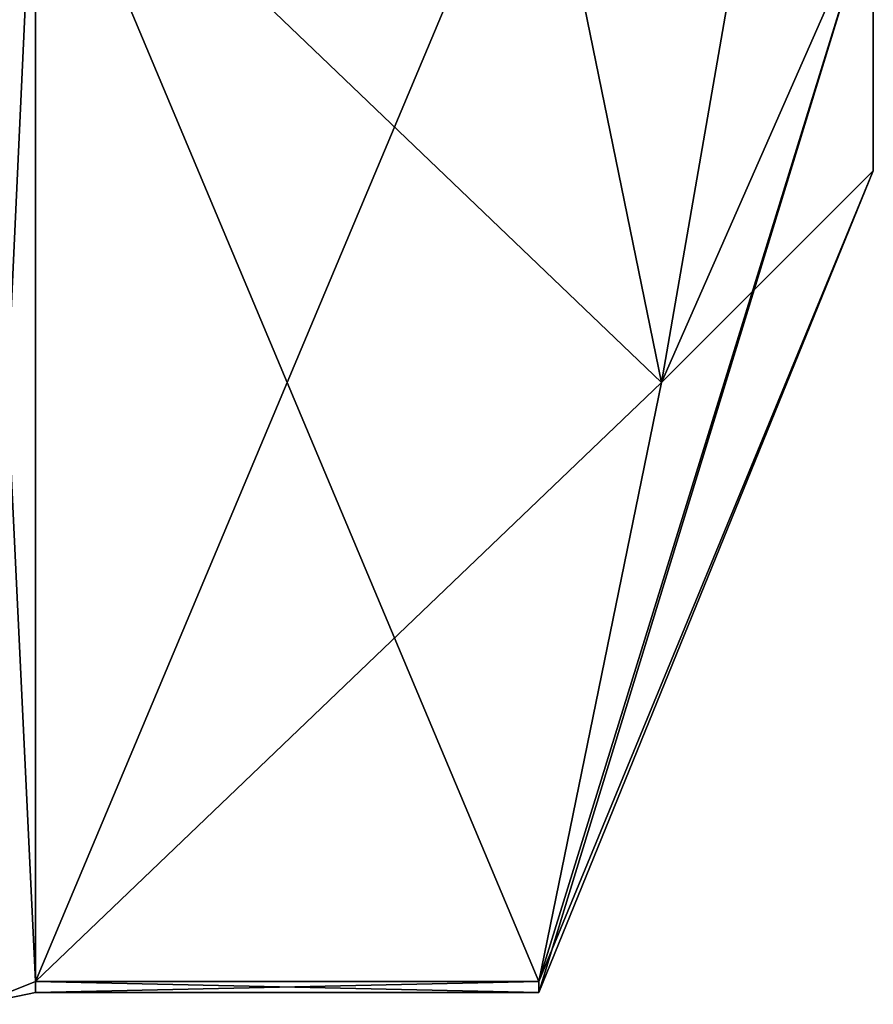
# Model space of a CAD drawing. Extents: x -23 to 470, y -2000 to 0.
# Tile 101 of 247: x 464.8 to 470.1, y -1989.67 to -1983.56. Entities that reach past the tile are written whole.
import ezdxf

# ---------------------------------------------------------------- set-up
doc = ezdxf.new("R2010")
doc.units = 0
doc.header["$LTSCALE"] = 65.185185
for name, color, linetype in [('681', 7, 'CONTINUOUS'), ('683', 7, 'CONTINUOUS'), ('684', 7, 'CONTINUOUS'), ('701', 7, 'CONTINUOUS'), ('764', 7, 'CONTINUOUS'), ('765', 7, 'CONTINUOUS'), ('854', 7, 'CONTINUOUS'), ('858', 7, 'CONTINUOUS')]:
    doc.layers.add(name, color=color, linetype=linetype)

msp = doc.modelspace()

# ---------------------------------------------------------------- linework, layer by layer
at = {"layer": '681', "linetype": 'CONTINUOUS'}
for points in [[(470.1, -1959.5), (470.1, -1961.1745, 6.2494), (470.1, -1984.5), (470.1, -1959.5)], [(470.1, -1982.8255, -6.2494), (470.1, -1959.5), (470.1, -1984.5), (470.1, -1982.8255, -6.2494)], [(470.1, -1984.5), (470.1, -1961.1745, 6.2494), (470.1, -1982.8255, 6.2494), (470.1, -1984.5)]]:
    msp.add_3dface(points, dxfattribs=at)
at = {"layer": '683', "linetype": 'CONTINUOUS'}
for points in [[(464.9, -1982.093, 14.4185), (464.9, -1989.5332, 1.5315), (468.0232, -1982.093, 14.4185), (464.9, -1982.093, 14.4185)], [(468.0232, -1982.093, 14.4185), (464.9, -1989.5332, 1.5315), (468.7857, -1985.8131, 7.975), (468.0232, -1982.093, 14.4185)], [(468.7857, -1985.8131, 7.975), (464.9, -1989.5332, 1.5315), (468.0232, -1989.5332, 1.5315), (468.7857, -1985.8131, 7.975)]]:
    msp.add_3dface(points, dxfattribs=at)
at = {"layer": '684', "linetype": 'CONTINUOUS'}
for points in [[(464.9, -1989.5332, -1.5315), (464.9, -1982.093, -14.4185), (468.0232, -1989.5332, -1.5315), (464.9, -1989.5332, -1.5315)], [(468.0232, -1989.5332, -1.5315), (464.9, -1982.093, -14.4185), (468.7857, -1985.8131, -7.975), (468.0232, -1989.5332, -1.5315)], [(468.7857, -1985.8131, -7.975), (464.9, -1982.093, -14.4185), (468.0232, -1982.093, -14.4185), (468.7857, -1985.8131, -7.975)]]:
    msp.add_3dface(points, dxfattribs=at)
at = {"layer": '701', "linetype": 'CONTINUOUS'}
for points in [[(470.1, -1978.2494, 10.8255), (468.0232, -1982.093, 14.4185), (468.7857, -1985.8131, 7.975), (470.1, -1978.2494, 10.8255)], [(470.1, -1982.8255, 6.2494), (470.1, -1978.2494, 10.8255), (468.7857, -1985.8131, 7.975), (470.1, -1982.8255, 6.2494)], [(470.1, -1982.8255, -6.2494), (468.7857, -1985.8131, -7.975), (468.0232, -1982.093, -14.4185), (470.1, -1982.8255, -6.2494)], [(470.1, -1984.5), (470.1, -1982.8255, 6.2494), (468.0232, -1989.6), (470.1, -1984.5)], [(470.1, -1982.8255, 6.2494), (468.7857, -1985.8131, 7.975), (468.0232, -1989.5332, 1.5315), (470.1, -1982.8255, 6.2494)], [(470.1, -1982.8255, 6.2494), (468.0232, -1989.5332, 1.5315), (468.0232, -1989.6), (470.1, -1982.8255, 6.2494)], [(470.1, -1982.8255, -6.2494), (470.1, -1984.5), (468.7857, -1985.8131, -7.975), (470.1, -1982.8255, -6.2494)], [(470.1, -1984.5), (468.0232, -1989.5332, -1.5315), (468.7857, -1985.8131, -7.975), (470.1, -1984.5)], [(468.0232, -1989.5332, -1.5315), (470.1, -1984.5), (468.0232, -1989.6), (468.0232, -1989.5332, -1.5315)]]:
    msp.add_3dface(points, dxfattribs=at)
at = {"layer": '764', "linetype": 'CONTINUOUS'}
for points in [[(464.9, -1989.5332, 1.5315), (464.9, -1982.093, 14.4185), (464.549, -1982.2017, 14.518), (464.9, -1989.5332, 1.5315)], [(464.549, -1989.6738, 1.5759), (464.9, -1989.5332, 1.5315), (464.549, -1982.2017, 14.518), (464.549, -1989.6738, 1.5759)]]:
    msp.add_3dface(points, dxfattribs=at)
at = {"layer": '765', "linetype": 'CONTINUOUS'}
for points in [[(464.9, -1982.093, -14.4185), (464.9, -1989.5332, -1.5315), (464.549, -1989.6738, -1.5759), (464.9, -1982.093, -14.4185)], [(464.549, -1982.2017, -14.518), (464.9, -1982.093, -14.4185), (464.549, -1989.6738, -1.5759), (464.549, -1982.2017, -14.518)]]:
    msp.add_3dface(points, dxfattribs=at)
at = {"layer": '854', "linetype": 'CONTINUOUS'}
for points in [[(468.0232, -1989.5332, 1.5315), (464.9, -1989.5332, 1.5315), (464.9, -1989.6, -0.0102), (468.0232, -1989.5332, 1.5315)], [(468.0232, -1989.6), (468.0232, -1989.5332, 1.5315), (464.9, -1989.6, -0.0102), (468.0232, -1989.6)], [(464.9, -1989.5332, -1.5315), (468.0232, -1989.5332, -1.5315), (468.0232, -1989.6), (464.9, -1989.5332, -1.5315)], [(464.9, -1989.5332, -1.5315), (468.0232, -1989.6), (464.9, -1989.6, -0.0102), (464.9, -1989.5332, -1.5315)]]:
    msp.add_3dface(points, dxfattribs=at)
at = {"layer": '858', "linetype": 'CONTINUOUS'}
for points in [[(464.9, -1989.6, -0.0102), (464.9, -1989.5332, 1.5315), (464.549, -1989.6738, 1.5759), (464.9, -1989.6, -0.0102)], [(464.9, -1989.5332, -1.5315), (464.9, -1989.6, -0.0102), (464.549, -1989.6738, 1.5759), (464.9, -1989.5332, -1.5315)], [(464.549, -1989.6738, -1.5759), (464.9, -1989.5332, -1.5315), (464.549, -1989.6738, 1.5759), (464.549, -1989.6738, -1.5759)]]:
    msp.add_3dface(points, dxfattribs=at)

doc.saveas('drawing.dxf')
